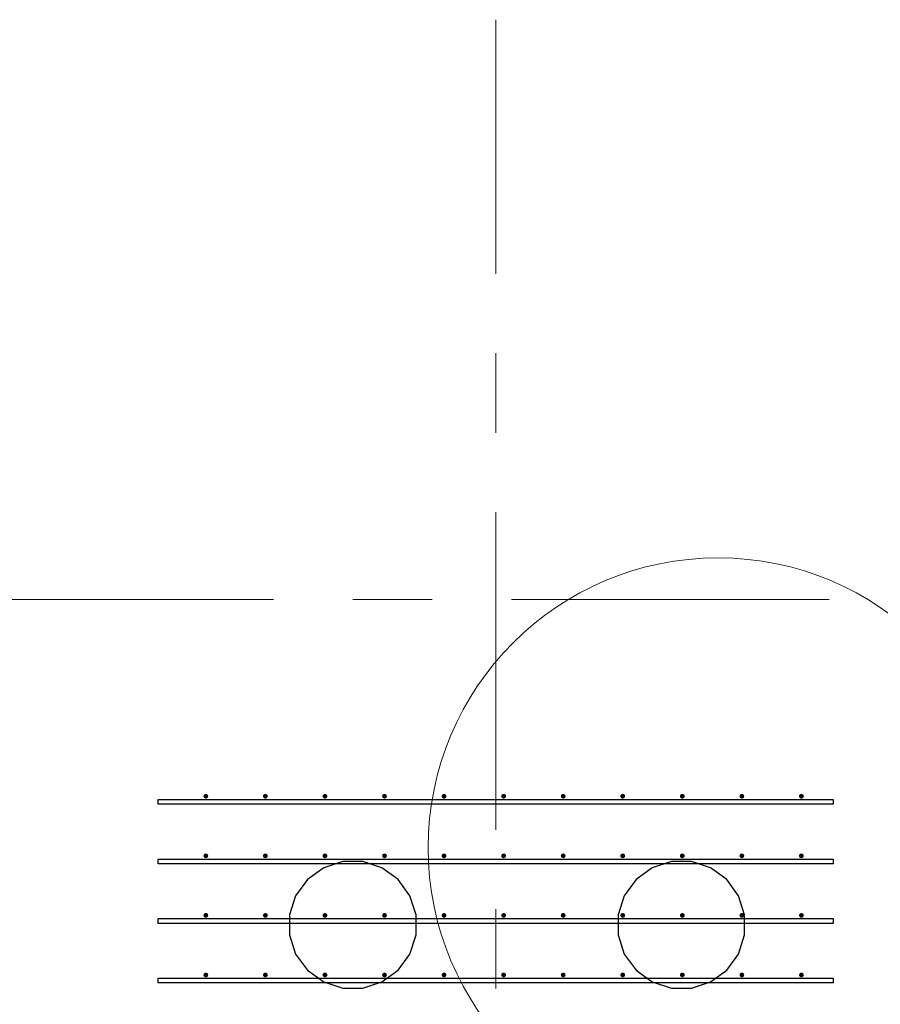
# Model space of a CAD drawing. Header units: metres. Extents: x -38 to 93, y -15 to 21.
# Tile 75 of 256: x 40.85 to 41.93, y 6.89 to 8.13. Entities that reach past the tile are written whole.
import ezdxf

# ---------------------------------------------------------------- set-up
doc = ezdxf.new("R2010")
doc.units = ezdxf.units.M
doc.linetypes.add('______11', pattern=[0.5, 0.4, -0.05, 0, -0.05])
doc.linetypes.add('______5', pattern=[1.1, 0.8, -0.1, 0.1, -0.1])
for name, color, linetype, lineweight in [('XR$1$Осевая линия (1)', 7, '______5', 13), ('XR$4$Арматурный каркас 01', 4, 'Continuous', 35), ('XR$4$Общий слой (1)_1', 7, 'Continuous', 13), ('XR$4$Перекрытие (1)', 7, 'Continuous', 35)]:
    doc.layers.add(name, color=color, linetype=linetype, lineweight=lineweight)

msp = doc.modelspace()

# ---------------------------------------------------------------- hatches: boundary and pattern name
at = {"layer": 'XR$4$Арматурный каркас 01', "linetype": 'Continuous', "lineweight": 50, "transparency": 33554687}
for points in [[(41.088, 7.1522), (41.0878, 7.1534), (41.0871, 7.1544), (41.0861, 7.155), (41.085, 7.1552), (41.0839, 7.155), (41.0829, 7.1544), (41.0822, 7.1534), (41.082, 7.1522), (41.0822, 7.1511), (41.0829, 7.1501), (41.0839, 7.1495), (41.085, 7.1492), (41.0861, 7.1495), (41.0871, 7.1501), (41.0878, 7.1511)], [(41.088, 7.1522), (41.0878, 7.1534), (41.0871, 7.1544), (41.0861, 7.155), (41.085, 7.1552), (41.0839, 7.155), (41.0829, 7.1544), (41.0822, 7.1534), (41.082, 7.1522), (41.0822, 7.1511), (41.0829, 7.1501), (41.0839, 7.1495), (41.085, 7.1492), (41.0861, 7.1495), (41.0871, 7.1501), (41.0878, 7.1511)], [(41.163, 7.1522), (41.1628, 7.1534), (41.1621, 7.1544), (41.1611, 7.155), (41.16, 7.1552), (41.1589, 7.155), (41.1579, 7.1544), (41.1572, 7.1534), (41.157, 7.1522), (41.1572, 7.1511), (41.1579, 7.1501), (41.1589, 7.1495), (41.16, 7.1492), (41.1611, 7.1495), (41.1621, 7.1501), (41.1628, 7.1511)], [(41.163, 7.1522), (41.1628, 7.1534), (41.1621, 7.1544), (41.1611, 7.155), (41.16, 7.1552), (41.1589, 7.155), (41.1579, 7.1544), (41.1572, 7.1534), (41.157, 7.1522), (41.1572, 7.1511), (41.1579, 7.1501), (41.1589, 7.1495), (41.16, 7.1492), (41.1611, 7.1495), (41.1621, 7.1501), (41.1628, 7.1511)], [(41.238, 7.1522), (41.2378, 7.1534), (41.2371, 7.1544), (41.2361, 7.155), (41.235, 7.1552), (41.2339, 7.155), (41.2329, 7.1544), (41.2322, 7.1534), (41.232, 7.1522), (41.2322, 7.1511), (41.2329, 7.1501), (41.2339, 7.1495), (41.235, 7.1492), (41.2361, 7.1495), (41.2371, 7.1501), (41.2378, 7.1511)], [(41.238, 7.1522), (41.2378, 7.1534), (41.2371, 7.1544), (41.2361, 7.155), (41.235, 7.1552), (41.2339, 7.155), (41.2329, 7.1544), (41.2322, 7.1534), (41.232, 7.1522), (41.2322, 7.1511), (41.2329, 7.1501), (41.2339, 7.1495), (41.235, 7.1492), (41.2361, 7.1495), (41.2371, 7.1501), (41.2378, 7.1511)], [(41.313, 7.1522), (41.3128, 7.1534), (41.3121, 7.1544), (41.3111, 7.155), (41.31, 7.1552), (41.3089, 7.155), (41.3079, 7.1544), (41.3072, 7.1534), (41.307, 7.1522), (41.3072, 7.1511), (41.3079, 7.1501), (41.3089, 7.1495), (41.31, 7.1492), (41.3111, 7.1495), (41.3121, 7.1501), (41.3128, 7.1511)], [(41.313, 7.1522), (41.3128, 7.1534), (41.3121, 7.1544), (41.3111, 7.155), (41.31, 7.1552), (41.3089, 7.155), (41.3079, 7.1544), (41.3072, 7.1534), (41.307, 7.1522), (41.3072, 7.1511), (41.3079, 7.1501), (41.3089, 7.1495), (41.31, 7.1492), (41.3111, 7.1495), (41.3121, 7.1501), (41.3128, 7.1511)], [(41.388, 7.1522), (41.3878, 7.1534), (41.3871, 7.1544), (41.3861, 7.155), (41.385, 7.1552), (41.3839, 7.155), (41.3829, 7.1544), (41.3822, 7.1534), (41.382, 7.1522), (41.3822, 7.1511), (41.3829, 7.1501), (41.3839, 7.1495), (41.385, 7.1492), (41.3861, 7.1495), (41.3871, 7.1501), (41.3878, 7.1511)], [(41.388, 7.1522), (41.3878, 7.1534), (41.3871, 7.1544), (41.3861, 7.155), (41.385, 7.1552), (41.3839, 7.155), (41.3829, 7.1544), (41.3822, 7.1534), (41.382, 7.1522), (41.3822, 7.1511), (41.3829, 7.1501), (41.3839, 7.1495), (41.385, 7.1492), (41.3861, 7.1495), (41.3871, 7.1501), (41.3878, 7.1511)], [(41.463, 7.1522), (41.4628, 7.1534), (41.4621, 7.1544), (41.4611, 7.155), (41.46, 7.1552), (41.4589, 7.155), (41.4579, 7.1544), (41.4572, 7.1534), (41.457, 7.1522), (41.4572, 7.1511), (41.4579, 7.1501), (41.4589, 7.1495), (41.46, 7.1492), (41.4611, 7.1495), (41.4621, 7.1501), (41.4628, 7.1511)], [(41.463, 7.1522), (41.4628, 7.1534), (41.4621, 7.1544), (41.4611, 7.155), (41.46, 7.1552), (41.4589, 7.155), (41.4579, 7.1544), (41.4572, 7.1534), (41.457, 7.1522), (41.4572, 7.1511), (41.4579, 7.1501), (41.4589, 7.1495), (41.46, 7.1492), (41.4611, 7.1495), (41.4621, 7.1501), (41.4628, 7.1511)], [(41.538, 7.1522), (41.5378, 7.1534), (41.5371, 7.1544), (41.5361, 7.155), (41.535, 7.1552), (41.5339, 7.155), (41.5329, 7.1544), (41.5322, 7.1534), (41.532, 7.1522), (41.5322, 7.1511), (41.5329, 7.1501), (41.5339, 7.1495), (41.535, 7.1492), (41.5361, 7.1495), (41.5371, 7.1501), (41.5378, 7.1511)], [(41.538, 7.1522), (41.5378, 7.1534), (41.5371, 7.1544), (41.5361, 7.155), (41.535, 7.1552), (41.5339, 7.155), (41.5329, 7.1544), (41.5322, 7.1534), (41.532, 7.1522), (41.5322, 7.1511), (41.5329, 7.1501), (41.5339, 7.1495), (41.535, 7.1492), (41.5361, 7.1495), (41.5371, 7.1501), (41.5378, 7.1511)], [(41.613, 7.1522), (41.6128, 7.1534), (41.6121, 7.1544), (41.6111, 7.155), (41.61, 7.1552), (41.6089, 7.155), (41.6079, 7.1544), (41.6072, 7.1534), (41.607, 7.1522), (41.6072, 7.1511), (41.6079, 7.1501), (41.6089, 7.1495), (41.61, 7.1492), (41.6111, 7.1495), (41.6121, 7.1501), (41.6128, 7.1511)], [(41.613, 7.1522), (41.6128, 7.1534), (41.6121, 7.1544), (41.6111, 7.155), (41.61, 7.1552), (41.6089, 7.155), (41.6079, 7.1544), (41.6072, 7.1534), (41.607, 7.1522), (41.6072, 7.1511), (41.6079, 7.1501), (41.6089, 7.1495), (41.61, 7.1492), (41.6111, 7.1495), (41.6121, 7.1501), (41.6128, 7.1511)], [(41.688, 7.1522), (41.6878, 7.1534), (41.6871, 7.1544), (41.6861, 7.155), (41.685, 7.1552), (41.6839, 7.155), (41.6829, 7.1544), (41.6822, 7.1534), (41.682, 7.1522), (41.6822, 7.1511), (41.6829, 7.1501), (41.6839, 7.1495), (41.685, 7.1492), (41.6861, 7.1495), (41.6871, 7.1501), (41.6878, 7.1511)], [(41.688, 7.1522), (41.6878, 7.1534), (41.6871, 7.1544), (41.6861, 7.155), (41.685, 7.1552), (41.6839, 7.155), (41.6829, 7.1544), (41.6822, 7.1534), (41.682, 7.1522), (41.6822, 7.1511), (41.6829, 7.1501), (41.6839, 7.1495), (41.685, 7.1492), (41.6861, 7.1495), (41.6871, 7.1501), (41.6878, 7.1511)], [(41.763, 7.1522), (41.7628, 7.1534), (41.7621, 7.1544), (41.7611, 7.155), (41.76, 7.1552), (41.7589, 7.155), (41.7579, 7.1544), (41.7572, 7.1534), (41.757, 7.1522), (41.7572, 7.1511), (41.7579, 7.1501), (41.7589, 7.1495), (41.76, 7.1492), (41.7611, 7.1495), (41.7621, 7.1501), (41.7628, 7.1511)], [(41.763, 7.1522), (41.7628, 7.1534), (41.7621, 7.1544), (41.7611, 7.155), (41.76, 7.1552), (41.7589, 7.155), (41.7579, 7.1544), (41.7572, 7.1534), (41.757, 7.1522), (41.7572, 7.1511), (41.7579, 7.1501), (41.7589, 7.1495), (41.76, 7.1492), (41.7611, 7.1495), (41.7621, 7.1501), (41.7628, 7.1511)], [(41.838, 7.1522), (41.8378, 7.1534), (41.8371, 7.1544), (41.8361, 7.155), (41.835, 7.1552), (41.8339, 7.155), (41.8329, 7.1544), (41.8322, 7.1534), (41.832, 7.1522), (41.8322, 7.1511), (41.8329, 7.1501), (41.8339, 7.1495), (41.835, 7.1492), (41.8361, 7.1495), (41.8371, 7.1501), (41.8378, 7.1511)], [(41.838, 7.1522), (41.8378, 7.1534), (41.8371, 7.1544), (41.8361, 7.155), (41.835, 7.1552), (41.8339, 7.155), (41.8329, 7.1544), (41.8322, 7.1534), (41.832, 7.1522), (41.8322, 7.1511), (41.8329, 7.1501), (41.8339, 7.1495), (41.835, 7.1492), (41.8361, 7.1495), (41.8371, 7.1501), (41.8378, 7.1511)], [(41.088, 7.0772), (41.0878, 7.0784), (41.0871, 7.0794), (41.0861, 7.08), (41.085, 7.0802), (41.0839, 7.08), (41.0829, 7.0794), (41.0822, 7.0784), (41.082, 7.0772), (41.0822, 7.0761), (41.0829, 7.0751), (41.0839, 7.0745), (41.085, 7.0742), (41.0861, 7.0745), (41.0871, 7.0751), (41.0878, 7.0761)], [(41.088, 7.0772), (41.0878, 7.0784), (41.0871, 7.0794), (41.0861, 7.08), (41.085, 7.0802), (41.0839, 7.08), (41.0829, 7.0794), (41.0822, 7.0784), (41.082, 7.0772), (41.0822, 7.0761), (41.0829, 7.0751), (41.0839, 7.0745), (41.085, 7.0742), (41.0861, 7.0745), (41.0871, 7.0751), (41.0878, 7.0761)], [(41.163, 7.0772), (41.1628, 7.0784), (41.1621, 7.0794), (41.1611, 7.08), (41.16, 7.0802), (41.1589, 7.08), (41.1579, 7.0794), (41.1572, 7.0784), (41.157, 7.0772), (41.1572, 7.0761), (41.1579, 7.0751), (41.1589, 7.0745), (41.16, 7.0742), (41.1611, 7.0745), (41.1621, 7.0751), (41.1628, 7.0761)], [(41.163, 7.0772), (41.1628, 7.0784), (41.1621, 7.0794), (41.1611, 7.08), (41.16, 7.0802), (41.1589, 7.08), (41.1579, 7.0794), (41.1572, 7.0784), (41.157, 7.0772), (41.1572, 7.0761), (41.1579, 7.0751), (41.1589, 7.0745), (41.16, 7.0742), (41.1611, 7.0745), (41.1621, 7.0751), (41.1628, 7.0761)], [(41.238, 7.0772), (41.2378, 7.0784), (41.2371, 7.0794), (41.2361, 7.08), (41.235, 7.0802), (41.2339, 7.08), (41.2329, 7.0794), (41.2322, 7.0784), (41.232, 7.0772), (41.2322, 7.0761), (41.2329, 7.0751), (41.2339, 7.0745), (41.235, 7.0742), (41.2361, 7.0745), (41.2371, 7.0751), (41.2378, 7.0761)], [(41.238, 7.0772), (41.2378, 7.0784), (41.2371, 7.0794), (41.2361, 7.08), (41.235, 7.0802), (41.2339, 7.08), (41.2329, 7.0794), (41.2322, 7.0784), (41.232, 7.0772), (41.2322, 7.0761), (41.2329, 7.0751), (41.2339, 7.0745), (41.235, 7.0742), (41.2361, 7.0745), (41.2371, 7.0751), (41.2378, 7.0761)], [(41.313, 7.0772), (41.3128, 7.0784), (41.3121, 7.0794), (41.3111, 7.08), (41.31, 7.0802), (41.3089, 7.08), (41.3079, 7.0794), (41.3072, 7.0784), (41.307, 7.0772), (41.3072, 7.0761), (41.3079, 7.0751), (41.3089, 7.0745), (41.31, 7.0742), (41.3111, 7.0745), (41.3121, 7.0751), (41.3128, 7.0761)], [(41.313, 7.0772), (41.3128, 7.0784), (41.3121, 7.0794), (41.3111, 7.08), (41.31, 7.0802), (41.3089, 7.08), (41.3079, 7.0794), (41.3072, 7.0784), (41.307, 7.0772), (41.3072, 7.0761), (41.3079, 7.0751), (41.3089, 7.0745), (41.31, 7.0742), (41.3111, 7.0745), (41.3121, 7.0751), (41.3128, 7.0761)], [(41.388, 7.0772), (41.3878, 7.0784), (41.3871, 7.0794), (41.3861, 7.08), (41.385, 7.0802), (41.3839, 7.08), (41.3829, 7.0794), (41.3822, 7.0784), (41.382, 7.0772), (41.3822, 7.0761), (41.3829, 7.0751), (41.3839, 7.0745), (41.385, 7.0742), (41.3861, 7.0745), (41.3871, 7.0751), (41.3878, 7.0761)], [(41.388, 7.0772), (41.3878, 7.0784), (41.3871, 7.0794), (41.3861, 7.08), (41.385, 7.0802), (41.3839, 7.08), (41.3829, 7.0794), (41.3822, 7.0784), (41.382, 7.0772), (41.3822, 7.0761), (41.3829, 7.0751), (41.3839, 7.0745), (41.385, 7.0742), (41.3861, 7.0745), (41.3871, 7.0751), (41.3878, 7.0761)], [(41.463, 7.0772), (41.4628, 7.0784), (41.4621, 7.0794), (41.4611, 7.08), (41.46, 7.0802), (41.4589, 7.08), (41.4579, 7.0794), (41.4572, 7.0784), (41.457, 7.0772), (41.4572, 7.0761), (41.4579, 7.0751), (41.4589, 7.0745), (41.46, 7.0742), (41.4611, 7.0745), (41.4621, 7.0751), (41.4628, 7.0761)], [(41.463, 7.0772), (41.4628, 7.0784), (41.4621, 7.0794), (41.4611, 7.08), (41.46, 7.0802), (41.4589, 7.08), (41.4579, 7.0794), (41.4572, 7.0784), (41.457, 7.0772), (41.4572, 7.0761), (41.4579, 7.0751), (41.4589, 7.0745), (41.46, 7.0742), (41.4611, 7.0745), (41.4621, 7.0751), (41.4628, 7.0761)], [(41.538, 7.0772), (41.5378, 7.0784), (41.5371, 7.0794), (41.5361, 7.08), (41.535, 7.0802), (41.5339, 7.08), (41.5329, 7.0794), (41.5322, 7.0784), (41.532, 7.0772), (41.5322, 7.0761), (41.5329, 7.0751), (41.5339, 7.0745), (41.535, 7.0742), (41.5361, 7.0745), (41.5371, 7.0751), (41.5378, 7.0761)], [(41.538, 7.0772), (41.5378, 7.0784), (41.5371, 7.0794), (41.5361, 7.08), (41.535, 7.0802), (41.5339, 7.08), (41.5329, 7.0794), (41.5322, 7.0784), (41.532, 7.0772), (41.5322, 7.0761), (41.5329, 7.0751), (41.5339, 7.0745), (41.535, 7.0742), (41.5361, 7.0745), (41.5371, 7.0751), (41.5378, 7.0761)], [(41.613, 7.0772), (41.6128, 7.0784), (41.6121, 7.0794), (41.6111, 7.08), (41.61, 7.0802), (41.6089, 7.08), (41.6079, 7.0794), (41.6072, 7.0784), (41.607, 7.0772), (41.6072, 7.0761), (41.6079, 7.0751), (41.6089, 7.0745), (41.61, 7.0742), (41.6111, 7.0745), (41.6121, 7.0751), (41.6128, 7.0761)], [(41.613, 7.0772), (41.6128, 7.0784), (41.6121, 7.0794), (41.6111, 7.08), (41.61, 7.0802), (41.6089, 7.08), (41.6079, 7.0794), (41.6072, 7.0784), (41.607, 7.0772), (41.6072, 7.0761), (41.6079, 7.0751), (41.6089, 7.0745), (41.61, 7.0742), (41.6111, 7.0745), (41.6121, 7.0751), (41.6128, 7.0761)], [(41.688, 7.0772), (41.6878, 7.0784), (41.6871, 7.0794), (41.6861, 7.08), (41.685, 7.0802), (41.6839, 7.08), (41.6829, 7.0794), (41.6822, 7.0784), (41.682, 7.0772), (41.6822, 7.0761), (41.6829, 7.0751), (41.6839, 7.0745), (41.685, 7.0742), (41.6861, 7.0745), (41.6871, 7.0751), (41.6878, 7.0761)], [(41.688, 7.0772), (41.6878, 7.0784), (41.6871, 7.0794), (41.6861, 7.08), (41.685, 7.0802), (41.6839, 7.08), (41.6829, 7.0794), (41.6822, 7.0784), (41.682, 7.0772), (41.6822, 7.0761), (41.6829, 7.0751), (41.6839, 7.0745), (41.685, 7.0742), (41.6861, 7.0745), (41.6871, 7.0751), (41.6878, 7.0761)], [(41.763, 7.0772), (41.7628, 7.0784), (41.7621, 7.0794), (41.7611, 7.08), (41.76, 7.0802), (41.7589, 7.08), (41.7579, 7.0794), (41.7572, 7.0784), (41.757, 7.0772), (41.7572, 7.0761), (41.7579, 7.0751), (41.7589, 7.0745), (41.76, 7.0742), (41.7611, 7.0745), (41.7621, 7.0751), (41.7628, 7.0761)], [(41.763, 7.0772), (41.7628, 7.0784), (41.7621, 7.0794), (41.7611, 7.08), (41.76, 7.0802), (41.7589, 7.08), (41.7579, 7.0794), (41.7572, 7.0784), (41.757, 7.0772), (41.7572, 7.0761), (41.7579, 7.0751), (41.7589, 7.0745), (41.76, 7.0742), (41.7611, 7.0745), (41.7621, 7.0751), (41.7628, 7.0761)], [(41.838, 7.0772), (41.8378, 7.0784), (41.8371, 7.0794), (41.8361, 7.08), (41.835, 7.0802), (41.8339, 7.08), (41.8329, 7.0794), (41.8322, 7.0784), (41.832, 7.0772), (41.8322, 7.0761), (41.8329, 7.0751), (41.8339, 7.0745), (41.835, 7.0742), (41.8361, 7.0745), (41.8371, 7.0751), (41.8378, 7.0761)], [(41.838, 7.0772), (41.8378, 7.0784), (41.8371, 7.0794), (41.8361, 7.08), (41.835, 7.0802), (41.8339, 7.08), (41.8329, 7.0794), (41.8322, 7.0784), (41.832, 7.0772), (41.8322, 7.0761), (41.8329, 7.0751), (41.8339, 7.0745), (41.835, 7.0742), (41.8361, 7.0745), (41.8371, 7.0751), (41.8378, 7.0761)], [(41.088, 7.0022), (41.0878, 7.0034), (41.0871, 7.0044), (41.0861, 7.005), (41.085, 7.0052), (41.0839, 7.005), (41.0829, 7.0044), (41.0822, 7.0034), (41.082, 7.0022), (41.0822, 7.0011), (41.0829, 7.0001), (41.0839, 6.9995), (41.085, 6.9992), (41.0861, 6.9995), (41.0871, 7.0001), (41.0878, 7.0011)], [(41.088, 7.0022), (41.0878, 7.0034), (41.0871, 7.0044), (41.0861, 7.005), (41.085, 7.0052), (41.0839, 7.005), (41.0829, 7.0044), (41.0822, 7.0034), (41.082, 7.0022), (41.0822, 7.0011), (41.0829, 7.0001), (41.0839, 6.9995), (41.085, 6.9992), (41.0861, 6.9995), (41.0871, 7.0001), (41.0878, 7.0011)], [(41.163, 7.0022), (41.1628, 7.0034), (41.1621, 7.0044), (41.1611, 7.005), (41.16, 7.0052), (41.1589, 7.005), (41.1579, 7.0044), (41.1572, 7.0034), (41.157, 7.0022), (41.1572, 7.0011), (41.1579, 7.0001), (41.1589, 6.9995), (41.16, 6.9992), (41.1611, 6.9995), (41.1621, 7.0001), (41.1628, 7.0011)], [(41.163, 7.0022), (41.1628, 7.0034), (41.1621, 7.0044), (41.1611, 7.005), (41.16, 7.0052), (41.1589, 7.005), (41.1579, 7.0044), (41.1572, 7.0034), (41.157, 7.0022), (41.1572, 7.0011), (41.1579, 7.0001), (41.1589, 6.9995), (41.16, 6.9992), (41.1611, 6.9995), (41.1621, 7.0001), (41.1628, 7.0011)], [(41.238, 7.0022), (41.2378, 7.0034), (41.2371, 7.0044), (41.2361, 7.005), (41.235, 7.0052), (41.2339, 7.005), (41.2329, 7.0044), (41.2322, 7.0034), (41.232, 7.0022), (41.2322, 7.0011), (41.2329, 7.0001), (41.2339, 6.9995), (41.235, 6.9992), (41.2361, 6.9995), (41.2371, 7.0001), (41.2378, 7.0011)], [(41.238, 7.0022), (41.2378, 7.0034), (41.2371, 7.0044), (41.2361, 7.005), (41.235, 7.0052), (41.2339, 7.005), (41.2329, 7.0044), (41.2322, 7.0034), (41.232, 7.0022), (41.2322, 7.0011), (41.2329, 7.0001), (41.2339, 6.9995), (41.235, 6.9992), (41.2361, 6.9995), (41.2371, 7.0001), (41.2378, 7.0011)], [(41.313, 7.0022), (41.3128, 7.0034), (41.3121, 7.0044), (41.3111, 7.005), (41.31, 7.0052), (41.3089, 7.005), (41.3079, 7.0044), (41.3072, 7.0034), (41.307, 7.0022), (41.3072, 7.0011), (41.3079, 7.0001), (41.3089, 6.9995), (41.31, 6.9992), (41.3111, 6.9995), (41.3121, 7.0001), (41.3128, 7.0011)], [(41.313, 7.0022), (41.3128, 7.0034), (41.3121, 7.0044), (41.3111, 7.005), (41.31, 7.0052), (41.3089, 7.005), (41.3079, 7.0044), (41.3072, 7.0034), (41.307, 7.0022), (41.3072, 7.0011), (41.3079, 7.0001), (41.3089, 6.9995), (41.31, 6.9992), (41.3111, 6.9995), (41.3121, 7.0001), (41.3128, 7.0011)], [(41.388, 7.0022), (41.3878, 7.0034), (41.3871, 7.0044), (41.3861, 7.005), (41.385, 7.0052), (41.3839, 7.005), (41.3829, 7.0044), (41.3822, 7.0034), (41.382, 7.0022), (41.3822, 7.0011), (41.3829, 7.0001), (41.3839, 6.9995), (41.385, 6.9992), (41.3861, 6.9995), (41.3871, 7.0001), (41.3878, 7.0011)], [(41.388, 7.0022), (41.3878, 7.0034), (41.3871, 7.0044), (41.3861, 7.005), (41.385, 7.0052), (41.3839, 7.005), (41.3829, 7.0044), (41.3822, 7.0034), (41.382, 7.0022), (41.3822, 7.0011), (41.3829, 7.0001), (41.3839, 6.9995), (41.385, 6.9992), (41.3861, 6.9995), (41.3871, 7.0001), (41.3878, 7.0011)], [(41.463, 7.0022), (41.4628, 7.0034), (41.4621, 7.0044), (41.4611, 7.005), (41.46, 7.0052), (41.4589, 7.005), (41.4579, 7.0044), (41.4572, 7.0034), (41.457, 7.0022), (41.4572, 7.0011), (41.4579, 7.0001), (41.4589, 6.9995), (41.46, 6.9992), (41.4611, 6.9995), (41.4621, 7.0001), (41.4628, 7.0011)], [(41.463, 7.0022), (41.4628, 7.0034), (41.4621, 7.0044), (41.4611, 7.005), (41.46, 7.0052), (41.4589, 7.005), (41.4579, 7.0044), (41.4572, 7.0034), (41.457, 7.0022), (41.4572, 7.0011), (41.4579, 7.0001), (41.4589, 6.9995), (41.46, 6.9992), (41.4611, 6.9995), (41.4621, 7.0001), (41.4628, 7.0011)], [(41.538, 7.0022), (41.5378, 7.0034), (41.5371, 7.0044), (41.5361, 7.005), (41.535, 7.0052), (41.5339, 7.005), (41.5329, 7.0044), (41.5322, 7.0034), (41.532, 7.0022), (41.5322, 7.0011), (41.5329, 7.0001), (41.5339, 6.9995), (41.535, 6.9992), (41.5361, 6.9995), (41.5371, 7.0001), (41.5378, 7.0011)], [(41.538, 7.0022), (41.5378, 7.0034), (41.5371, 7.0044), (41.5361, 7.005), (41.535, 7.0052), (41.5339, 7.005), (41.5329, 7.0044), (41.5322, 7.0034), (41.532, 7.0022), (41.5322, 7.0011), (41.5329, 7.0001), (41.5339, 6.9995), (41.535, 6.9992), (41.5361, 6.9995), (41.5371, 7.0001), (41.5378, 7.0011)], [(41.613, 7.0022), (41.6128, 7.0034), (41.6121, 7.0044), (41.6111, 7.005), (41.61, 7.0052), (41.6089, 7.005), (41.6079, 7.0044), (41.6072, 7.0034), (41.607, 7.0022), (41.6072, 7.0011), (41.6079, 7.0001), (41.6089, 6.9995), (41.61, 6.9992), (41.6111, 6.9995), (41.6121, 7.0001), (41.6128, 7.0011)], [(41.613, 7.0022), (41.6128, 7.0034), (41.6121, 7.0044), (41.6111, 7.005), (41.61, 7.0052), (41.6089, 7.005), (41.6079, 7.0044), (41.6072, 7.0034), (41.607, 7.0022), (41.6072, 7.0011), (41.6079, 7.0001), (41.6089, 6.9995), (41.61, 6.9992), (41.6111, 6.9995), (41.6121, 7.0001), (41.6128, 7.0011)], [(41.688, 7.0022), (41.6878, 7.0034), (41.6871, 7.0044), (41.6861, 7.005), (41.685, 7.0052), (41.6839, 7.005), (41.6829, 7.0044), (41.6822, 7.0034), (41.682, 7.0022), (41.6822, 7.0011), (41.6829, 7.0001), (41.6839, 6.9995), (41.685, 6.9992), (41.6861, 6.9995), (41.6871, 7.0001), (41.6878, 7.0011)], [(41.688, 7.0022), (41.6878, 7.0034), (41.6871, 7.0044), (41.6861, 7.005), (41.685, 7.0052), (41.6839, 7.005), (41.6829, 7.0044), (41.6822, 7.0034), (41.682, 7.0022), (41.6822, 7.0011), (41.6829, 7.0001), (41.6839, 6.9995), (41.685, 6.9992), (41.6861, 6.9995), (41.6871, 7.0001), (41.6878, 7.0011)], [(41.763, 7.0022), (41.7628, 7.0034), (41.7621, 7.0044), (41.7611, 7.005), (41.76, 7.0052), (41.7589, 7.005), (41.7579, 7.0044), (41.7572, 7.0034), (41.757, 7.0022), (41.7572, 7.0011), (41.7579, 7.0001), (41.7589, 6.9995), (41.76, 6.9992), (41.7611, 6.9995), (41.7621, 7.0001), (41.7628, 7.0011)], [(41.763, 7.0022), (41.7628, 7.0034), (41.7621, 7.0044), (41.7611, 7.005), (41.76, 7.0052), (41.7589, 7.005), (41.7579, 7.0044), (41.7572, 7.0034), (41.757, 7.0022), (41.7572, 7.0011), (41.7579, 7.0001), (41.7589, 6.9995), (41.76, 6.9992), (41.7611, 6.9995), (41.7621, 7.0001), (41.7628, 7.0011)], [(41.838, 7.0022), (41.8378, 7.0034), (41.8371, 7.0044), (41.8361, 7.005), (41.835, 7.0052), (41.8339, 7.005), (41.8329, 7.0044), (41.8322, 7.0034), (41.832, 7.0022), (41.8322, 7.0011), (41.8329, 7.0001), (41.8339, 6.9995), (41.835, 6.9992), (41.8361, 6.9995), (41.8371, 7.0001), (41.8378, 7.0011)], [(41.838, 7.0022), (41.8378, 7.0034), (41.8371, 7.0044), (41.8361, 7.005), (41.835, 7.0052), (41.8339, 7.005), (41.8329, 7.0044), (41.8322, 7.0034), (41.832, 7.0022), (41.8322, 7.0011), (41.8329, 7.0001), (41.8339, 6.9995), (41.835, 6.9992), (41.8361, 6.9995), (41.8371, 7.0001), (41.8378, 7.0011)], [(41.088, 6.9272), (41.0878, 6.9284), (41.0871, 6.9294), (41.0861, 6.93), (41.085, 6.9302), (41.0839, 6.93), (41.0829, 6.9294), (41.0822, 6.9284), (41.082, 6.9272), (41.0822, 6.9261), (41.0829, 6.9251), (41.0839, 6.9245), (41.085, 6.9242), (41.0861, 6.9245), (41.0871, 6.9251), (41.0878, 6.9261)], [(41.088, 6.9272), (41.0878, 6.9284), (41.0871, 6.9294), (41.0861, 6.93), (41.085, 6.9302), (41.0839, 6.93), (41.0829, 6.9294), (41.0822, 6.9284), (41.082, 6.9272), (41.0822, 6.9261), (41.0829, 6.9251), (41.0839, 6.9245), (41.085, 6.9242), (41.0861, 6.9245), (41.0871, 6.9251), (41.0878, 6.9261)], [(41.163, 6.9272), (41.1628, 6.9284), (41.1621, 6.9294), (41.1611, 6.93), (41.16, 6.9302), (41.1589, 6.93), (41.1579, 6.9294), (41.1572, 6.9284), (41.157, 6.9272), (41.1572, 6.9261), (41.1579, 6.9251), (41.1589, 6.9245), (41.16, 6.9242), (41.1611, 6.9245), (41.1621, 6.9251), (41.1628, 6.9261)], [(41.163, 6.9272), (41.1628, 6.9284), (41.1621, 6.9294), (41.1611, 6.93), (41.16, 6.9302), (41.1589, 6.93), (41.1579, 6.9294), (41.1572, 6.9284), (41.157, 6.9272), (41.1572, 6.9261), (41.1579, 6.9251), (41.1589, 6.9245), (41.16, 6.9242), (41.1611, 6.9245), (41.1621, 6.9251), (41.1628, 6.9261)], [(41.238, 6.9272), (41.2378, 6.9284), (41.2371, 6.9294), (41.2361, 6.93), (41.235, 6.9302), (41.2339, 6.93), (41.2329, 6.9294), (41.2322, 6.9284), (41.232, 6.9272), (41.2322, 6.9261), (41.2329, 6.9251), (41.2339, 6.9245), (41.235, 6.9242), (41.2361, 6.9245), (41.2371, 6.9251), (41.2378, 6.9261)], [(41.238, 6.9272), (41.2378, 6.9284), (41.2371, 6.9294), (41.2361, 6.93), (41.235, 6.9302), (41.2339, 6.93), (41.2329, 6.9294), (41.2322, 6.9284), (41.232, 6.9272), (41.2322, 6.9261), (41.2329, 6.9251), (41.2339, 6.9245), (41.235, 6.9242), (41.2361, 6.9245), (41.2371, 6.9251), (41.2378, 6.9261)], [(41.313, 6.9272), (41.3128, 6.9284), (41.3121, 6.9294), (41.3111, 6.93), (41.31, 6.9302), (41.3089, 6.93), (41.3079, 6.9294), (41.3072, 6.9284), (41.307, 6.9272), (41.3072, 6.9261), (41.3079, 6.9251), (41.3089, 6.9245), (41.31, 6.9242), (41.3111, 6.9245), (41.3121, 6.9251), (41.3128, 6.9261)], [(41.313, 6.9272), (41.3128, 6.9284), (41.3121, 6.9294), (41.3111, 6.93), (41.31, 6.9302), (41.3089, 6.93), (41.3079, 6.9294), (41.3072, 6.9284), (41.307, 6.9272), (41.3072, 6.9261), (41.3079, 6.9251), (41.3089, 6.9245), (41.31, 6.9242), (41.3111, 6.9245), (41.3121, 6.9251), (41.3128, 6.9261)], [(41.388, 6.9272), (41.3878, 6.9284), (41.3871, 6.9294), (41.3861, 6.93), (41.385, 6.9302), (41.3839, 6.93), (41.3829, 6.9294), (41.3822, 6.9284), (41.382, 6.9272), (41.3822, 6.9261), (41.3829, 6.9251), (41.3839, 6.9245), (41.385, 6.9242), (41.3861, 6.9245), (41.3871, 6.9251), (41.3878, 6.9261)], [(41.388, 6.9272), (41.3878, 6.9284), (41.3871, 6.9294), (41.3861, 6.93), (41.385, 6.9302), (41.3839, 6.93), (41.3829, 6.9294), (41.3822, 6.9284), (41.382, 6.9272), (41.3822, 6.9261), (41.3829, 6.9251), (41.3839, 6.9245), (41.385, 6.9242), (41.3861, 6.9245), (41.3871, 6.9251), (41.3878, 6.9261)], [(41.463, 6.9272), (41.4628, 6.9284), (41.4621, 6.9294), (41.4611, 6.93), (41.46, 6.9302), (41.4589, 6.93), (41.4579, 6.9294), (41.4572, 6.9284), (41.457, 6.9272), (41.4572, 6.9261), (41.4579, 6.9251), (41.4589, 6.9245), (41.46, 6.9242), (41.4611, 6.9245), (41.4621, 6.9251), (41.4628, 6.9261)], [(41.463, 6.9272), (41.4628, 6.9284), (41.4621, 6.9294), (41.4611, 6.93), (41.46, 6.9302), (41.4589, 6.93), (41.4579, 6.9294), (41.4572, 6.9284), (41.457, 6.9272), (41.4572, 6.9261), (41.4579, 6.9251), (41.4589, 6.9245), (41.46, 6.9242), (41.4611, 6.9245), (41.4621, 6.9251), (41.4628, 6.9261)], [(41.538, 6.9272), (41.5378, 6.9284), (41.5371, 6.9294), (41.5361, 6.93), (41.535, 6.9302), (41.5339, 6.93), (41.5329, 6.9294), (41.5322, 6.9284), (41.532, 6.9272), (41.5322, 6.9261), (41.5329, 6.9251), (41.5339, 6.9245), (41.535, 6.9242), (41.5361, 6.9245), (41.5371, 6.9251), (41.5378, 6.9261)], [(41.538, 6.9272), (41.5378, 6.9284), (41.5371, 6.9294), (41.5361, 6.93), (41.535, 6.9302), (41.5339, 6.93), (41.5329, 6.9294), (41.5322, 6.9284), (41.532, 6.9272), (41.5322, 6.9261), (41.5329, 6.9251), (41.5339, 6.9245), (41.535, 6.9242), (41.5361, 6.9245), (41.5371, 6.9251), (41.5378, 6.9261)], [(41.613, 6.9272), (41.6128, 6.9284), (41.6121, 6.9294), (41.6111, 6.93), (41.61, 6.9302), (41.6089, 6.93), (41.6079, 6.9294), (41.6072, 6.9284), (41.607, 6.9272), (41.6072, 6.9261), (41.6079, 6.9251), (41.6089, 6.9245), (41.61, 6.9242), (41.6111, 6.9245), (41.6121, 6.9251), (41.6128, 6.9261)], [(41.613, 6.9272), (41.6128, 6.9284), (41.6121, 6.9294), (41.6111, 6.93), (41.61, 6.9302), (41.6089, 6.93), (41.6079, 6.9294), (41.6072, 6.9284), (41.607, 6.9272), (41.6072, 6.9261), (41.6079, 6.9251), (41.6089, 6.9245), (41.61, 6.9242), (41.6111, 6.9245), (41.6121, 6.9251), (41.6128, 6.9261)], [(41.688, 6.9272), (41.6878, 6.9284), (41.6871, 6.9294), (41.6861, 6.93), (41.685, 6.9302), (41.6839, 6.93), (41.6829, 6.9294), (41.6822, 6.9284), (41.682, 6.9272), (41.6822, 6.9261), (41.6829, 6.9251), (41.6839, 6.9245), (41.685, 6.9242), (41.6861, 6.9245), (41.6871, 6.9251), (41.6878, 6.9261)], [(41.688, 6.9272), (41.6878, 6.9284), (41.6871, 6.9294), (41.6861, 6.93), (41.685, 6.9302), (41.6839, 6.93), (41.6829, 6.9294), (41.6822, 6.9284), (41.682, 6.9272), (41.6822, 6.9261), (41.6829, 6.9251), (41.6839, 6.9245), (41.685, 6.9242), (41.6861, 6.9245), (41.6871, 6.9251), (41.6878, 6.9261)], [(41.763, 6.9272), (41.7628, 6.9284), (41.7621, 6.9294), (41.7611, 6.93), (41.76, 6.9302), (41.7589, 6.93), (41.7579, 6.9294), (41.7572, 6.9284), (41.757, 6.9272), (41.7572, 6.9261), (41.7579, 6.9251), (41.7589, 6.9245), (41.76, 6.9242), (41.7611, 6.9245), (41.7621, 6.9251), (41.7628, 6.9261)], [(41.763, 6.9272), (41.7628, 6.9284), (41.7621, 6.9294), (41.7611, 6.93), (41.76, 6.9302), (41.7589, 6.93), (41.7579, 6.9294), (41.7572, 6.9284), (41.757, 6.9272), (41.7572, 6.9261), (41.7579, 6.9251), (41.7589, 6.9245), (41.76, 6.9242), (41.7611, 6.9245), (41.7621, 6.9251), (41.7628, 6.9261)], [(41.838, 6.9272), (41.8378, 6.9284), (41.8371, 6.9294), (41.8361, 6.93), (41.835, 6.9302), (41.8339, 6.93), (41.8329, 6.9294), (41.8322, 6.9284), (41.832, 6.9272), (41.8322, 6.9261), (41.8329, 6.9251), (41.8339, 6.9245), (41.835, 6.9242), (41.8361, 6.9245), (41.8371, 6.9251), (41.8378, 6.9261)], [(41.838, 6.9272), (41.8378, 6.9284), (41.8371, 6.9294), (41.8361, 6.93), (41.835, 6.9302), (41.8339, 6.93), (41.8329, 6.9294), (41.8322, 6.9284), (41.832, 6.9272), (41.8322, 6.9261), (41.8329, 6.9251), (41.8339, 6.9245), (41.835, 6.9242), (41.8361, 6.9245), (41.8371, 6.9251), (41.8378, 6.9261)]]:
    msp.add_hatch(color=2, dxfattribs=at).paths.add_polyline_path(points)

# ---------------------------------------------------------------- linework, layer by layer
at = {"layer": 'XR$1$Осевая линия (1)', "color": 253, "linetype": '______11', "lineweight": 13, "true_color": 0xa0a0a0, "transparency": 33554687}
for p, q in [((41.45, -3.39), (41.45, 8.13)), ((-2.63, 7.4), (62.6, 7.4))]:
    msp.add_line(p, q, dxfattribs=at)
at = {"layer": 'XR$4$Арматурный каркас 01', "color": 2, "linetype": 'Continuous', "lineweight": 25, "transparency": 33554687}
for points in [[(41.025, 7.1482), (41.875, 7.1482), (41.875, 7.1422), (41.025, 7.1422), (41.025, 7.1482)], [(41.025, 7.1482), (41.875, 7.1482), (41.875, 7.1422), (41.025, 7.1422), (41.025, 7.1482)], [(41.025, 7.1482), (41.875, 7.1482), (41.875, 7.1422), (41.025, 7.1422), (41.025, 7.1482)], [(41.025, 7.1482), (41.875, 7.1482), (41.875, 7.1422), (41.025, 7.1422), (41.025, 7.1482)], [(41.025, 7.0732), (41.875, 7.0732), (41.875, 7.0672), (41.025, 7.0672), (41.025, 7.0732)], [(41.025, 7.0732), (41.875, 7.0732), (41.875, 7.0672), (41.025, 7.0672), (41.025, 7.0732)], [(41.025, 7.0732), (41.875, 7.0732), (41.875, 7.0672), (41.025, 7.0672), (41.025, 7.0732)], [(41.025, 7.0732), (41.875, 7.0732), (41.875, 7.0672), (41.025, 7.0672), (41.025, 7.0732)], [(41.025, 6.9982), (41.875, 6.9982), (41.875, 6.9922), (41.025, 6.9922), (41.025, 6.9982)], [(41.025, 6.9982), (41.875, 6.9982), (41.875, 6.9922), (41.025, 6.9922), (41.025, 6.9982)], [(41.025, 6.9982), (41.875, 6.9982), (41.875, 6.9922), (41.025, 6.9922), (41.025, 6.9982)], [(41.025, 6.9982), (41.875, 6.9982), (41.875, 6.9922), (41.025, 6.9922), (41.025, 6.9982)], [(41.025, 6.9232), (41.875, 6.9232), (41.875, 6.9172), (41.025, 6.9172), (41.025, 6.9232)], [(41.025, 6.9232), (41.875, 6.9232), (41.875, 6.9172), (41.025, 6.9172), (41.025, 6.9232)], [(41.025, 6.9232), (41.875, 6.9232), (41.875, 6.9172), (41.025, 6.9172), (41.025, 6.9232)], [(41.025, 6.9232), (41.875, 6.9232), (41.875, 6.9172), (41.025, 6.9172), (41.025, 6.9232)]]:
    msp.add_lwpolyline(points, dxfattribs=at)
at = {"layer": 'XR$4$Общий слой (1)_1', "color": 7, "linetype": 'Continuous', "lineweight": 13, "transparency": 33554687}
msp.add_circle((41.7301, 7.0872), 0.3652, dxfattribs=at)
at = {"layer": 'XR$4$Перекрытие (1)', "color": 7, "linetype": 'Continuous', "lineweight": 25, "transparency": 33554687}
for p, q in [((41.2574, 7.0699), (41.2334, 7.0621)), ((41.2826, 7.0699), (41.2574, 7.0699)), ((41.3066, 7.0621), (41.2826, 7.0699)), ((41.6712, 7.0699), (41.6472, 7.0621)), ((41.6965, 7.0699), (41.6712, 7.0699)), ((41.7205, 7.0621), (41.6965, 7.0699)), ((41.2334, 7.0621), (41.213, 7.0473)), ((41.327, 7.0473), (41.3066, 7.0621)), ((41.6472, 7.0621), (41.6268, 7.0473)), ((41.7409, 7.0473), (41.7205, 7.0621)), ((41.213, 7.0473), (41.1981, 7.0269)), ((41.3419, 7.0269), (41.327, 7.0473)), ((41.6268, 7.0473), (41.612, 7.0269)), ((41.7557, 7.0269), (41.7409, 7.0473)), ((41.1981, 7.0269), (41.1903, 7.0029)), ((41.3497, 7.0029), (41.3419, 7.0269)), ((41.612, 7.0269), (41.6042, 7.0029)), ((41.7635, 7.0029), (41.7557, 7.0269)), ((41.1903, 7.0029), (41.1903, 6.9776)), ((41.3497, 6.9776), (41.3497, 7.0029)), ((41.6042, 7.0029), (41.6042, 6.9776)), ((41.7635, 6.9776), (41.7635, 7.0029)), ((41.1903, 6.9776), (41.1981, 6.9536)), ((41.3419, 6.9536), (41.3497, 6.9776)), ((41.6042, 6.9776), (41.612, 6.9536)), ((41.7557, 6.9536), (41.7635, 6.9776)), ((41.1981, 6.9536), (41.213, 6.9332)), ((41.327, 6.9332), (41.3419, 6.9536)), ((41.612, 6.9536), (41.6268, 6.9332)), ((41.7409, 6.9332), (41.7557, 6.9536)), ((41.213, 6.9332), (41.2334, 6.9184)), ((41.3066, 6.9184), (41.327, 6.9332)), ((41.6268, 6.9332), (41.6472, 6.9184)), ((41.7205, 6.9184), (41.7409, 6.9332)), ((41.2334, 6.9184), (41.2574, 6.9106)), ((41.2826, 6.9106), (41.3066, 6.9184)), ((41.6472, 6.9184), (41.6712, 6.9106)), ((41.6965, 6.9106), (41.7205, 6.9184)), ((41.2574, 6.9106), (41.2826, 6.9106)), ((41.6712, 6.9106), (41.6965, 6.9106))]:
    msp.add_line(p, q, dxfattribs=at)

doc.saveas('drawing.dxf')
